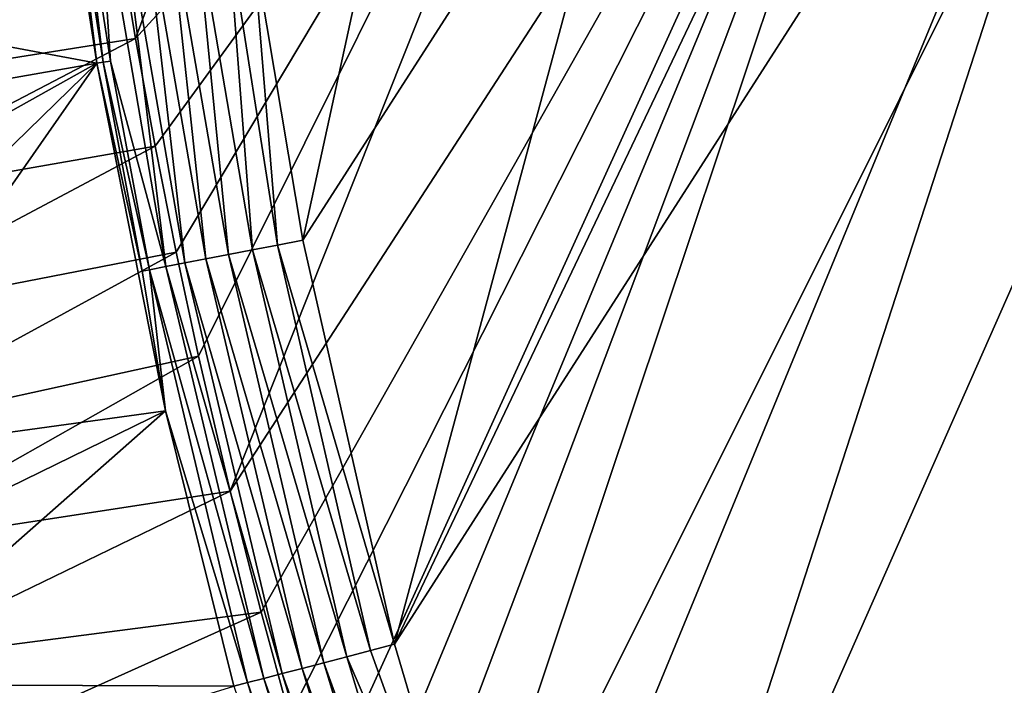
# Model space of a CAD drawing. Header units: metres. Extents: x 0 to 1501, y -1015 to 0.
# Tile 30 of 107: x 269 to 421, y -489 to -386. Entities that reach past the tile are written whole.
import ezdxf

# ---------------------------------------------------------------- set-up
doc = ezdxf.new("R2010")
doc.units = ezdxf.units.M

msp = doc.modelspace()

# ---------------------------------------------------------------- linework, layer by layer
at = {"layer": 'None'}
for points in [[(420.990051, -274.161865, -406), (481.171814, -245.016495, -406), (328.518768, -550.732056, -406)], [(328.518768, -550.732056, -406), (481.171814, -245.016495, -406), (719.086121, -769.217773, -406)], [(490.425323, -272.33667, -403), (356.401245, -576.011963, -403), (681.053406, -752.77417, -403)], [(490.425323, -272.33667, -403), (448.342804, -292.50531, -403), (356.401245, -576.011963, -403)], [(306.138794, -477.265167, -406), (301.366333, -458.551453, -406), (420.990051, -274.161865, -406)], [(420.990051, -274.161865, -406), (301.366333, -458.551453, -406), (362.194397, -305.676514, -406)], [(310.547516, -493.386932, -406), (306.138794, -477.265167, -406), (420.990051, -274.161865, -406)], [(420.990051, -274.161865, -406), (314.707947, -507.74234, -406), (310.547516, -493.386932, -406)], [(318.68457, -520.793213, -406), (314.707947, -507.74234, -406), (420.990051, -274.161865, -406)], [(322.999939, -534.307617, -406), (318.68457, -520.793213, -406), (420.990051, -274.161865, -406)], [(322.999939, -534.307617, -406), (420.990051, -274.161865, -406), (328.518768, -550.732056, -406)], [(344.939697, -543.6875, -403), (448.342804, -292.50531, -403), (326.765198, -482.247986, -403)], [(448.342804, -292.50531, -403), (406.866699, -313.893311, -403), (326.765198, -482.247986, -403)], [(448.342804, -292.50531, -403), (344.939697, -543.6875, -403), (356.401245, -576.011963, -403)], [(289.754974, -405.215912, -406), (286.719604, -388.550842, -406), (362.194397, -305.676514, -406)], [(362.194397, -305.676514, -406), (286.719604, -388.550842, -406), (304.942993, -339.447876, -406)], [(293.009277, -421.585968, -406), (289.754974, -405.215912, -406), (362.194397, -305.676514, -406)], [(362.194397, -305.676514, -406), (296.472443, -437.669617, -406), (293.009277, -421.585968, -406)], [(301.366333, -458.551453, -406), (296.472443, -437.669617, -406), (362.194397, -305.676514, -406)], [(326.765198, -482.247986, -403), (406.866699, -313.893311, -403), (366.032349, -336.482452, -403)], [(326.765198, -482.247986, -403), (366.032349, -336.482452, -403), (312.603668, -419.77652, -403)], [(366.032349, -336.482452, -403), (325.478271, -360.496002, -403), (312.603668, -419.77652, -403)], [(286.719604, -388.550842, -406), (283.914063, -371.581573, -406), (304.942993, -339.447876, -406)], [(280.733185, -392.407318, -386.774231), (275.761993, -359.921753, -386.089722), (231.714371, -383.19342, -292.652283)], [(275.761993, -359.921753, -386.089722), (280.733185, -392.407318, -386.774231), (276.823303, -360.4151, -387.962341)], [(280.733185, -392.407318, -386.774231), (281.733429, -392.247131, -388.575104), (276.823303, -360.4151, -387.962341)], [(276.823303, -360.4151, -387.962341), (281.733429, -392.247131, -388.575104), (278.015289, -360.968994, -389.748474)], [(312.603668, -419.77652, -403), (325.478271, -360.496002, -403), (304.807007, -373.368744, -403)], [(281.733429, -392.247131, -388.575104), (282.841339, -392.070984, -390.288239), (278.015289, -360.968994, -389.748474)], [(278.015289, -360.968994, -389.748474), (282.841339, -392.070984, -390.288239), (280.844208, -362.28302, -393.122894)], [(282.841339, -392.070984, -390.288239), (291.424377, -423.834198, -393.858734), (280.844208, -362.28302, -393.122894)], [(280.844208, -362.28302, -393.122894), (291.424377, -423.834198, -393.858734), (284.067078, -363.778656, -396.012482)], [(291.424377, -423.834198, -393.858734), (294.341827, -423.274384, -396.546295), (284.067078, -363.778656, -396.012482)], [(284.067078, -363.778656, -396.012482), (294.341827, -423.274384, -396.546295), (287.7117, -365.468323, -398.46875)], [(294.341827, -423.274384, -396.546295), (297.583405, -422.652954, -398.813019), (287.7117, -365.468323, -398.46875)], [(287.7117, -365.468323, -398.46875), (297.583405, -422.652954, -398.813019), (291.701324, -367.315765, -400.431763)], [(297.583405, -422.652954, -398.813019), (301.093201, -421.98053, -400.619354), (291.701324, -367.315765, -400.431763)], [(291.701324, -367.315765, -400.431763), (301.093201, -421.98053, -400.619354), (295.936462, -369.274475, -401.853577)], [(301.093201, -421.98053, -400.619354), (304.810333, -421.268677, -401.934265), (295.936462, -369.274475, -401.853577)], [(295.936462, -369.274475, -401.853577), (304.810333, -421.268677, -401.934265), (301.007385, -371.616394, -402.793365)], [(234.418823, -378.891052, -305.348602), (283.914063, -371.581573, -406), (235.687149, -396.645447, -305.383911)], [(283.914063, -371.581573, -406), (286.719604, -388.550842, -406), (235.687149, -396.645447, -305.383911)], [(304.810333, -421.268677, -401.934265), (308.669342, -420.529846, -402.731995), (301.007385, -371.616394, -402.793365)], [(301.007385, -371.616394, -402.793365), (308.669342, -420.529846, -402.731995), (304.807007, -373.368744, -403)], [(308.669342, -420.529846, -402.731995), (312.603668, -419.77652, -403), (304.807007, -373.368744, -403)], [(231.714371, -383.19342, -292.652283), (232.842667, -400.794281, -292.652283), (280.733185, -392.407318, -386.774231)], [(235.687149, -396.645447, -305.383911), (286.719604, -388.550842, -406), (237.282806, -414.381378, -305.417694)], [(286.719604, -388.550842, -406), (289.754974, -405.215912, -406), (237.282806, -414.381378, -305.417694)], [(232.842667, -400.794281, -292.652283), (234.294952, -418.382019, -292.652283), (280.733185, -392.407318, -386.774231)], [(280.733185, -392.407318, -386.774231), (234.294952, -418.382019, -292.652283), (236.07048, -435.949158, -292.652283)], [(280.733185, -392.407318, -386.774231), (236.07048, -435.949158, -292.652283), (238.168243, -453.488159, -292.652283)], [(291.349487, -446.146271, -387.795197), (280.733185, -392.407318, -386.774231), (238.168243, -453.488159, -292.652283)], [(281.733429, -392.247131, -388.575104), (280.733185, -392.407318, -386.774231), (287.771576, -424.536377, -389.144897)], [(280.733185, -392.407318, -386.774231), (291.349487, -446.146271, -387.795197), (287.771576, -424.536377, -389.144897)], [(288.884552, -424.322205, -390.796539), (282.841339, -392.070984, -390.288239), (281.733429, -392.247131, -388.575104)], [(287.771576, -424.536377, -389.144897), (288.884552, -424.322205, -390.796539), (281.733429, -392.247131, -388.575104)], [(291.424377, -423.834198, -393.858734), (282.841339, -392.070984, -390.288239), (288.884552, -424.322205, -390.796539)], [(237.282806, -414.381378, -305.417694), (289.754974, -405.215912, -406), (239.202545, -432.092041, -305.450104)], [(289.754974, -405.215912, -406), (293.009277, -421.585968, -406), (239.202545, -432.092041, -305.450104)], [(326.765198, -482.247986, -403), (312.603668, -419.77652, -403), (308.669342, -420.529846, -402.731995)], [(304.810333, -421.268677, -401.934265), (301.093201, -421.98053, -400.619354), (319.392365, -484.172638, -402.016144)], [(323.051483, -483.217468, -402.752716), (308.669342, -420.529846, -402.731995), (304.810333, -421.268677, -401.934265)], [(319.392365, -484.172638, -402.016144), (323.051483, -483.217468, -402.752716), (304.810333, -421.268677, -401.934265)], [(326.765198, -482.247986, -403), (308.669342, -420.529846, -402.731995), (323.051483, -483.217468, -402.752716)], [(239.202545, -432.092041, -305.450104), (293.009277, -421.585968, -406), (241.443268, -449.769012, -305.481262)], [(293.009277, -421.585968, -406), (296.472443, -437.669617, -406), (241.443268, -449.769012, -305.481262)], [(297.583405, -422.652954, -398.813019), (294.341827, -423.274384, -396.546295), (312.503082, -485.971008, -399.12912)], [(315.857086, -485.09549, -400.800995), (301.093201, -421.98053, -400.619354), (297.583405, -422.652954, -398.813019)], [(297.583405, -422.652954, -398.813019), (312.503082, -485.971008, -399.12912), (315.857086, -485.09549, -400.800995)], [(301.093201, -421.98053, -400.619354), (315.857086, -485.09549, -400.800995), (319.392365, -484.172638, -402.016144)], [(287.771576, -424.536377, -389.144897), (291.349487, -446.146271, -387.795197), (288.884552, -424.322205, -390.796539)], [(306.549255, -487.525177, -394.528259), (291.424377, -423.834198, -393.858734), (288.884552, -424.322205, -390.796539)], [(291.349487, -446.146271, -387.795197), (304.046844, -488.178406, -391.672485), (288.884552, -424.322205, -390.796539)], [(288.884552, -424.322205, -390.796539), (304.046844, -488.178406, -391.672485), (306.549255, -487.525177, -394.528259)], [(309.383942, -486.785217, -397.026978), (294.341827, -423.274384, -396.546295), (291.424377, -423.834198, -393.858734)], [(309.383942, -486.785217, -397.026978), (291.424377, -423.834198, -393.858734), (306.549255, -487.525177, -394.528259)], [(294.341827, -423.274384, -396.546295), (309.383942, -486.785217, -397.026978), (312.503082, -485.971008, -399.12912)], [(241.443268, -449.769012, -305.481262), (296.472443, -437.669617, -406), (244.006195, -467.402679, -305.511078)], [(296.472443, -437.669617, -406), (301.366333, -458.551453, -406), (244.006195, -467.402679, -305.511078)], [(291.349487, -446.146271, -387.795197), (238.168243, -453.488159, -292.652283), (240.587006, -470.991364, -292.652283)], [(243.325302, -488.451172, -292.652283), (291.349487, -446.146271, -387.795197), (240.587006, -470.991364, -292.652283)], [(301.921173, -488.732391, -388.515381), (291.349487, -446.146271, -387.795197), (243.325302, -488.451172, -292.652283)], [(291.349487, -446.146271, -387.795197), (301.921173, -488.732391, -388.515381), (304.046844, -488.178406, -391.672485)], [(244.006195, -467.402679, -305.511078), (301.366333, -458.551453, -406), (246.893692, -484.983063, -305.53952)], [(301.366333, -458.551453, -406), (306.138794, -477.265167, -406), (246.893692, -484.983063, -305.53952)], [(246.893692, -484.983063, -305.53952), (306.138794, -477.265167, -406), (250.108063, -502.500244, -305.566467)], [(306.138794, -477.265167, -406), (310.547516, -493.386932, -406), (250.108063, -502.500244, -305.566467)], [(344.939697, -543.6875, -403), (326.765198, -482.247986, -403), (323.051483, -483.217468, -402.752716)], [(344.939697, -543.6875, -403), (323.051483, -483.217468, -402.752716), (319.392365, -484.172638, -402.016144)], [(312.503082, -485.971008, -399.12912), (334.631226, -547.120605, -400.943848), (315.857086, -485.09549, -400.800995)], [(319.392365, -484.172638, -402.016144), (315.857086, -485.09549, -400.800995), (337.992615, -545.996765, -402.080475)], [(315.857086, -485.09549, -400.800995), (334.631226, -547.120605, -400.943848), (337.992615, -545.996765, -402.080475)], [(337.992615, -545.996765, -402.080475), (344.939697, -543.6875, -403), (319.392365, -484.172638, -402.016144)], [(328.438538, -549.19104, -397.406677), (309.383942, -486.785217, -397.026978), (306.549255, -487.525177, -394.528259)], [(312.503082, -485.971008, -399.12912), (309.383942, -486.785217, -397.026978), (331.430634, -548.190674, -399.378204)], [(331.430634, -548.190674, -399.378204), (309.383942, -486.785217, -397.026978), (328.438538, -549.19104, -397.406677)], [(312.503082, -485.971008, -399.12912), (331.430634, -548.190674, -399.378204), (334.631226, -547.120605, -400.943848)], [(246.3815, -505.859924, -292.652283), (301.921173, -488.732391, -388.515381), (243.325302, -488.451172, -292.652283)], [(301.921173, -488.732391, -388.515381), (323.2565, -550.923462, -392.369202), (304.046844, -488.178406, -391.672485)], [(304.046844, -488.178406, -391.672485), (325.699463, -550.10675, -395.058777), (306.549255, -487.525177, -394.528259)], [(304.046844, -488.178406, -391.672485), (323.2565, -550.923462, -392.369202), (325.699463, -550.10675, -395.058777)], [(306.549255, -487.525177, -394.528259), (325.699463, -550.10675, -395.058777), (328.438538, -549.19104, -397.406677)]]:
    msp.add_3dface(points, dxfattribs=at)

doc.saveas('drawing.dxf')
